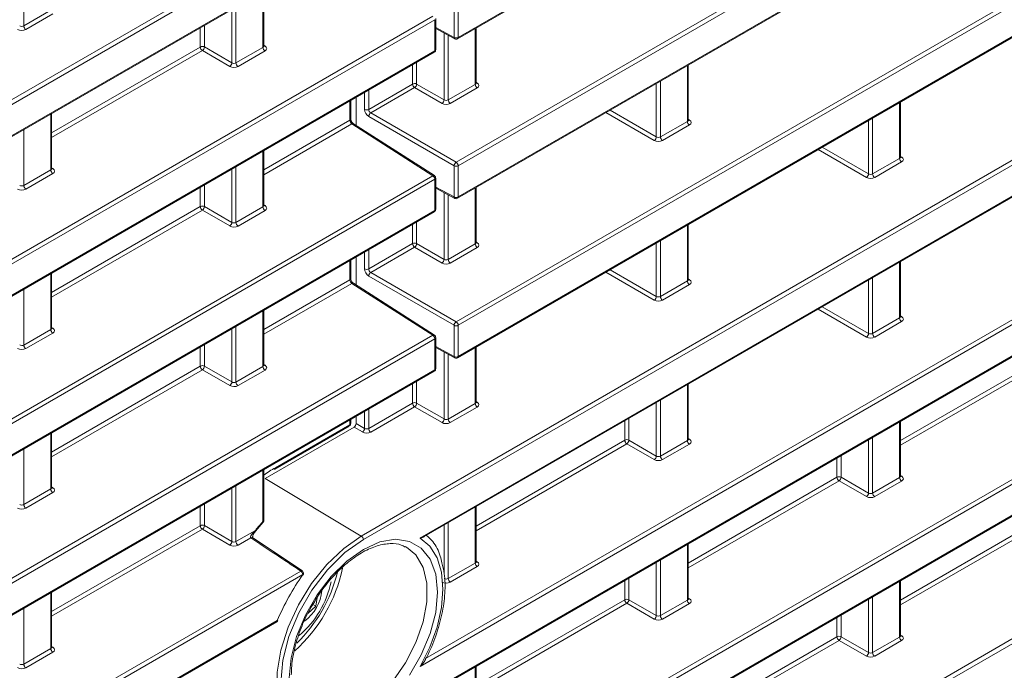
# Model space of a CAD drawing. Header units: millimetres. Extents: x 0 to 1118, y 0 to 864.
# Tile 165 of 235: x 954 to 970, y 348 to 359. Entities that reach past the tile are written whole.
import ezdxf

# ---------------------------------------------------------------- set-up
doc = ezdxf.new("R2010")
doc.units = ezdxf.units.MM

msp = doc.modelspace()

# ---------------------------------------------------------------- linework, layer by layer
at = {"color": 7, "linetype": 'Continuous', "lineweight": 15}
for p, q in [((961.053, 359.067), (996.601, 379.589)), ((961.053, 356.343), (996.601, 376.865)), ((961.053, 353.619), (996.601, 374.141)), ((960.483, 350.566), (997.991, 372.219)), ((959.433, 347.236), (996.601, 368.693)), ((961.053, 345.447), (996.601, 365.968)), ((868.121, 308.143), (960.654, 361.561)), ((957.744, 358.941), (957.744, 359.881)), ((960.679, 358.88), (960.679, 359.412)), ((960.679, 359.241), (961.004, 359.066)), ((961.368, 358.309), (961.368, 359.249)), ((868.121, 305.419), (960.654, 358.837)), ((964.992, 357.677), (964.992, 358.617)), ((959.228, 357.697), (959.228, 358.014)), ((959.319, 357.585), (959.319, 358.067)), ((968.615, 357.045), (968.615, 357.985)), ((954.12, 356.849), (954.12, 357.789)), ((960.656, 356.73), (959.272, 357.616)), ((957.744, 356.217), (957.744, 357.157)), ((960.679, 356.156), (960.679, 356.688)), ((960.679, 356.517), (961.004, 356.342)), ((961.368, 355.585), (961.368, 356.525)), ((868.121, 302.695), (960.654, 356.113)), ((964.992, 354.953), (964.992, 355.893)), ((959.319, 354.861), (959.319, 355.343)), ((959.228, 354.972), (959.228, 355.29)), ((968.615, 354.321), (968.615, 355.261)), ((954.12, 354.125), (954.12, 355.065)), ((960.656, 354.006), (959.272, 354.891)), ((957.744, 353.493), (957.744, 354.433)), ((960.679, 353.432), (960.679, 353.964)), ((960.679, 353.793), (961.004, 353.618)), ((961.368, 352.861), (961.368, 353.801)), ((868.121, 299.971), (960.654, 353.389)), ((964.992, 352.229), (964.992, 353.169)), ((959.319, 352.497), (959.319, 352.619)), ((959.284, 352.436), (957.764, 351.558)), ((957.93, 351.72), (959.203, 352.455)), ((959.228, 352.499), (959.228, 352.566)), ((968.615, 351.597), (968.615, 352.537)), ((954.12, 351.401), (954.12, 352.341)), ((957.744, 350.847), (957.744, 351.709)), ((961.368, 350.137), (961.368, 351.077)), ((957.603, 350.662), (957.731, 350.814)), ((957.603, 350.662), (957.603, 350.662)), ((958.189, 350.126), (957.552, 350.55)), ((964.992, 349.505), (964.992, 350.445)), ((958.405, 349.982), (958.189, 350.126)), ((968.615, 348.873), (968.615, 349.813)), ((954.12, 348.677), (954.12, 349.617)), ((958.655, 349.525), (958.629, 349.377)), ((958.629, 349.377), (958.497, 349.253)), ((958.58, 349.406), (958.629, 349.377)), ((868.121, 297.247), (957.964, 349.112)), ((961.368, 347.413), (961.368, 348.353))]:
    msp.add_line(p, q, dxfattribs=at)
at = {"color": 9, "linetype": 'Continuous', "lineweight": 0}
for p, q in [((961.063, 359.09), (996.611, 379.612)), ((961.028, 356.959), (996.577, 377.481)), ((996.611, 377.42), (961.063, 356.898)), ((961.063, 356.366), (996.611, 376.888)), ((868.097, 289.691), (1016.16, 375.166)), ((1016.195, 375.105), (868.132, 289.63)), ((961.028, 354.235), (996.577, 374.757)), ((996.611, 374.696), (961.063, 354.174)), ((961.063, 353.642), (996.611, 374.164)), ((959.408, 350.576), (997.966, 372.835)), ((998.001, 372.774), (959.443, 350.515)), ((960.414, 350.543), (998.001, 372.242)), ((960.506, 348.485), (996.577, 369.308)), ((996.611, 369.248), (960.414, 348.351)), ((959.443, 347.259), (996.611, 368.715)), ((961.028, 346.063), (996.577, 366.584)), ((996.611, 366.524), (961.063, 346.002)), ((961.063, 345.47), (996.611, 365.991)), ((868.097, 308.759), (960.629, 362.177)), ((960.664, 362.116), (868.132, 308.698)), ((868.132, 308.166), (960.664, 361.584)), ((953.644, 360.239), (953.644, 359.286)), ((957.729, 358.92), (957.729, 359.873)), ((953.644, 359.286), (954.105, 359.552)), ((957.198, 358.655), (957.198, 359.566)), ((957.268, 359.607), (957.268, 358.654)), ((960.993, 359.09), (960.993, 359.622)), ((961.063, 359.622), (961.063, 359.09)), ((868.097, 306.035), (960.629, 359.453)), ((960.664, 359.392), (868.132, 305.974)), ((954.14, 359.491), (953.679, 359.225)), ((960.664, 358.86), (960.664, 359.392)), ((956.659, 358.925), (956.659, 359.255)), ((956.729, 359.295), (956.729, 358.926)), ((960.679, 359.259), (960.993, 359.09)), ((960.822, 358.023), (960.822, 359.164)), ((961.353, 358.288), (961.353, 359.241)), ((960.892, 359.126), (960.892, 358.022)), ((868.132, 305.442), (960.664, 358.86)), ((954.12, 357.459), (956.659, 358.925)), ((956.694, 358.865), (954.12, 357.379)), ((957.163, 358.594), (956.694, 358.865)), ((956.729, 358.926), (957.198, 358.655)), ((957.268, 358.654), (957.729, 358.92)), ((957.764, 358.859), (957.303, 358.593)), ((957.744, 358.955), (957.765, 358.941)), ((960.353, 358.663), (960.353, 358.294)), ((960.283, 358.293), (960.283, 358.623)), ((964.977, 357.656), (964.977, 358.609)), ((961.368, 358.323), (961.389, 358.309)), ((964.516, 358.343), (964.516, 357.39)), ((959.534, 357.861), (960.283, 358.293)), ((959.534, 358.191), (959.534, 357.861)), ((960.318, 358.232), (959.57, 357.801)), ((960.787, 357.962), (960.318, 358.232)), ((960.353, 358.294), (960.822, 358.023)), ((960.892, 358.022), (961.353, 358.288)), ((961.388, 358.227), (960.927, 357.961)), ((964.446, 357.391), (964.446, 358.302)), ((959.214, 357.676), (959.214, 358.006)), ((959.464, 357.861), (959.464, 358.15)), ((963.657, 357.847), (964.446, 357.391)), ((968.601, 357.024), (968.601, 357.977)), ((954.105, 356.828), (954.105, 357.781)), ((957.744, 356.827), (959.214, 357.676)), ((960.993, 356.898), (959.535, 357.74)), ((959.57, 357.801), (961.028, 356.959)), ((964.411, 357.33), (963.586, 357.806)), ((964.516, 357.39), (964.977, 357.656)), ((964.992, 357.691), (965.013, 357.677)), ((968.07, 356.759), (968.07, 357.67)), ((968.14, 357.711), (968.14, 356.758)), ((953.644, 357.515), (953.644, 356.562)), ((959.246, 357.614), (957.744, 356.746)), ((960.629, 356.729), (959.246, 357.614)), ((965.012, 357.595), (964.551, 357.329)), ((957.729, 356.196), (957.729, 357.149)), ((968.035, 356.698), (967.21, 357.174)), ((967.281, 357.215), (968.07, 356.759)), ((968.14, 356.758), (968.601, 357.024)), ((968.615, 357.059), (968.637, 357.045)), ((953.644, 356.562), (954.105, 356.828)), ((954.12, 356.863), (954.141, 356.849)), ((957.198, 355.931), (957.198, 356.842)), ((957.268, 356.883), (957.268, 355.93)), ((960.993, 356.366), (960.993, 356.898)), ((961.063, 356.898), (961.063, 356.366)), ((968.636, 356.963), (968.175, 356.697)), ((868.097, 303.311), (960.629, 356.729)), ((960.664, 356.668), (868.132, 303.25)), ((954.14, 356.767), (953.679, 356.501)), ((960.664, 356.136), (960.664, 356.668)), ((956.659, 356.201), (956.659, 356.531)), ((956.729, 356.571), (956.729, 356.202)), ((960.679, 356.535), (960.993, 356.366)), ((961.353, 355.564), (961.353, 356.517)), ((960.822, 355.299), (960.822, 356.44)), ((960.892, 356.402), (960.892, 355.298)), ((868.132, 302.718), (960.664, 356.136)), ((954.12, 354.735), (956.659, 356.201)), ((956.694, 356.14), (954.12, 354.654)), ((957.163, 355.87), (956.694, 356.14)), ((956.729, 356.202), (957.198, 355.931)), ((957.268, 355.93), (957.729, 356.196)), ((957.764, 356.135), (957.303, 355.869)), ((957.744, 356.231), (957.765, 356.217)), ((960.283, 355.569), (960.283, 355.899)), ((960.353, 355.939), (960.353, 355.57)), ((964.977, 354.932), (964.977, 355.885)), ((959.534, 355.137), (960.283, 355.569)), ((959.534, 355.466), (959.534, 355.137)), ((960.318, 355.508), (959.57, 355.077)), ((960.787, 355.238), (960.318, 355.508)), ((960.353, 355.57), (960.822, 355.299)), ((960.892, 355.298), (961.353, 355.564)), ((961.388, 355.503), (960.927, 355.237)), ((961.368, 355.599), (961.389, 355.585)), ((964.446, 354.667), (964.446, 355.578)), ((964.516, 355.618), (964.516, 354.666)), ((959.464, 355.137), (959.464, 355.426)), ((959.214, 354.952), (959.214, 355.282)), ((968.601, 354.3), (968.601, 355.252)), ((954.105, 354.104), (954.105, 355.057)), ((960.993, 354.174), (959.535, 355.015)), ((959.57, 355.077), (961.028, 354.235)), ((964.411, 354.606), (963.586, 355.082)), ((963.657, 355.122), (964.446, 354.667)), ((964.992, 354.967), (965.013, 354.953)), ((968.14, 354.986), (968.14, 354.034)), ((953.644, 354.79), (953.644, 353.838)), ((957.744, 354.103), (959.214, 354.952)), ((959.246, 354.89), (957.744, 354.022)), ((960.629, 354.005), (959.246, 354.89)), ((964.516, 354.666), (964.977, 354.932)), ((965.012, 354.871), (964.551, 354.605)), ((968.07, 354.035), (968.07, 354.946)), ((967.281, 354.49), (968.07, 354.035)), ((957.729, 353.472), (957.729, 354.425)), ((968.035, 353.974), (967.21, 354.45)), ((968.14, 354.034), (968.601, 354.3)), ((968.615, 354.335), (968.637, 354.321)), ((954.12, 354.139), (954.141, 354.125)), ((957.198, 353.207), (957.198, 354.118)), ((957.268, 354.158), (957.268, 353.206)), ((960.993, 353.642), (960.993, 354.174)), ((961.063, 354.174), (961.063, 353.642)), ((968.636, 354.239), (968.175, 353.973)), ((868.097, 300.587), (960.629, 354.005)), ((953.644, 353.838), (954.105, 354.104)), ((954.14, 354.043), (953.679, 353.777)), ((960.664, 353.944), (868.132, 300.526)), ((956.659, 353.477), (956.659, 353.807)), ((956.729, 353.847), (956.729, 353.478)), ((960.664, 353.412), (960.664, 353.944)), ((960.679, 353.81), (960.993, 353.642)), ((961.353, 352.84), (961.353, 353.792)), ((960.822, 352.575), (960.822, 353.716)), ((960.892, 353.678), (960.892, 352.574)), ((968.615, 352.207), (971.155, 353.673)), ((954.12, 352.011), (956.659, 353.477)), ((956.729, 353.478), (957.198, 353.207)), ((957.268, 353.206), (957.729, 353.472)), ((957.744, 353.507), (957.765, 353.493)), ((971.19, 353.612), (968.615, 352.126)), ((868.132, 299.994), (960.664, 353.412)), ((956.694, 353.416), (954.12, 351.93)), ((957.163, 353.146), (956.694, 353.416)), ((957.764, 353.411), (957.303, 353.145)), ((960.283, 352.845), (960.283, 353.175)), ((960.353, 353.215), (960.353, 352.846)), ((964.977, 352.208), (964.977, 353.16)), ((959.534, 352.413), (960.283, 352.845)), ((960.318, 352.784), (959.569, 352.352)), ((960.787, 352.514), (960.318, 352.784)), ((960.353, 352.846), (960.822, 352.575)), ((960.892, 352.574), (961.353, 352.84)), ((961.388, 352.779), (960.927, 352.513)), ((961.368, 352.875), (961.389, 352.861)), ((964.446, 351.943), (964.446, 352.854)), ((964.516, 352.894), (964.516, 351.942)), ((959.464, 352.414), (959.464, 352.702)), ((959.534, 352.742), (959.534, 352.413)), ((957.941, 351.743), (959.214, 352.478)), ((959.214, 352.478), (959.214, 352.558)), ((959.429, 352.353), (959.284, 352.436)), ((959.319, 352.497), (959.464, 352.414)), ((963.907, 352.213), (963.907, 352.543)), ((963.977, 352.583), (963.977, 352.214)), ((968.601, 351.576), (968.601, 352.528)), ((954.105, 351.38), (954.105, 352.332)), ((961.368, 350.747), (963.907, 352.213)), ((963.942, 352.152), (961.368, 350.666)), ((964.411, 351.882), (963.942, 352.152)), ((963.977, 352.214), (964.446, 351.943)), ((964.516, 351.942), (964.977, 352.208)), ((965.012, 352.147), (964.551, 351.881)), ((964.992, 352.242), (965.013, 352.229)), ((968.07, 351.311), (968.07, 352.222)), ((968.14, 352.262), (968.14, 351.31)), ((953.644, 352.066), (953.644, 351.114)), ((967.601, 351.951), (967.601, 351.582)), ((967.531, 351.581), (967.531, 351.911)), ((957.729, 350.827), (957.729, 351.7)), ((968.615, 351.61), (968.637, 351.597)), ((957.268, 351.434), (957.268, 350.482)), ((959.408, 350.576), (957.764, 351.558)), ((964.992, 350.115), (967.531, 351.581)), ((967.566, 351.52), (964.992, 350.034)), ((968.035, 351.25), (967.566, 351.52)), ((967.601, 351.582), (968.07, 351.311)), ((968.14, 351.31), (968.601, 351.576)), ((968.636, 351.515), (968.175, 351.249)), ((953.644, 351.114), (954.105, 351.38)), ((954.14, 351.319), (953.679, 351.053)), ((954.12, 351.414), (954.141, 351.401)), ((957.198, 350.483), (957.198, 351.394)), ((956.729, 351.123), (956.729, 350.754)), ((956.659, 350.753), (956.659, 351.083)), ((961.353, 350.116), (961.353, 351.068)), ((968.615, 349.483), (971.155, 350.949)), ((960.822, 349.947), (960.822, 350.762)), ((960.892, 350.802), (960.892, 349.85)), ((971.19, 350.888), (968.615, 349.402)), ((954.12, 349.287), (956.659, 350.753)), ((956.694, 350.692), (954.12, 349.206)), ((957.163, 350.422), (956.694, 350.692)), ((956.729, 350.754), (957.198, 350.483)), ((957.268, 350.482), (957.599, 350.673)), ((957.52, 350.546), (957.303, 350.421)), ((964.977, 349.484), (964.977, 350.436)), ((960.892, 349.85), (961.353, 350.116)), ((961.368, 350.15), (961.389, 350.137)), ((964.446, 349.219), (964.446, 350.13)), ((964.516, 350.17), (964.516, 349.218)), ((868.097, 297.863), (958.374, 349.979)), ((958.409, 349.918), (868.132, 297.802)), ((961.388, 350.055), (960.927, 349.789)), ((963.907, 349.489), (963.907, 349.819)), ((963.977, 349.859), (963.977, 349.489)), ((968.601, 348.852), (968.601, 349.804)), ((954.105, 348.656), (954.105, 349.608)), ((961.368, 348.023), (963.907, 349.489)), ((963.942, 349.428), (961.368, 347.942)), ((964.411, 349.158), (963.942, 349.428)), ((963.977, 349.489), (964.446, 349.219)), ((964.516, 349.218), (964.977, 349.484)), ((965.012, 349.423), (964.551, 349.157)), ((964.992, 349.518), (965.013, 349.505)), ((968.07, 348.587), (968.07, 349.498)), ((968.14, 349.538), (968.14, 348.586)), ((953.644, 349.342), (953.644, 348.39)), ((868.132, 297.27), (957.974, 349.135)), ((967.531, 348.857), (967.531, 349.187)), ((967.601, 349.227), (967.601, 348.857)), ((964.992, 347.391), (967.531, 348.857)), ((967.566, 348.796), (964.992, 347.31)), ((968.035, 348.526), (967.566, 348.796)), ((967.601, 348.857), (968.07, 348.587)), ((968.14, 348.586), (968.601, 348.852)), ((968.636, 348.791), (968.175, 348.525)), ((968.615, 348.886), (968.637, 348.873)), ((953.644, 348.39), (954.105, 348.656)), ((954.14, 348.595), (953.679, 348.329)), ((954.12, 348.69), (954.141, 348.677)), ((961.353, 347.392), (961.353, 348.344))]:
    msp.add_line(p, q, dxfattribs=at)
at = {"color": 9, "linetype": 'Continuous', "lineweight": 0, "flags": 128}
for points in [[(957.731, 350.814), (957.732, 350.815), (957.732, 350.818), (957.731, 350.822), (957.729, 350.827)], [(957.603, 350.662), (957.603, 350.662), (957.603, 350.665), (957.602, 350.668), (957.599, 350.673)], [(958.177, 348.156), (958.209, 348.5), (958.302, 348.863), (958.453, 349.227), (958.654, 349.574), (958.894, 349.887), (959.161, 350.15), (959.443, 350.349), (959.725, 350.475), (959.993, 350.522), (960.233, 350.486), (960.433, 350.37), (960.584, 350.18), (960.678, 349.925), (960.71, 349.618), (960.678, 349.274), (960.584, 348.911), (960.433, 348.547), (960.233, 348.199)], [(960.414, 348.351), (960.579, 348.682), (960.701, 349.021), (960.776, 349.355), (960.801, 349.671), (960.776, 349.958), (960.701, 350.204), (960.579, 350.402), (960.414, 350.543)], [(958.518, 347.497), (958.653, 347.44), (958.89, 347.419), (959.152, 347.479), (959.425, 347.619), (959.694, 347.829), (959.945, 348.099), (960.165, 348.414), (960.341, 348.758), (960.463, 349.111), (960.526, 349.455), (960.526, 349.77), (960.463, 350.041), (960.341, 350.253), (960.179, 350.386)]]:
    msp.add_lwpolyline(points, dxfattribs=at)
at = {"color": 7, "linetype": 'Continuous', "lineweight": 15, "flags": 128}
for points in [[(959.408, 347.238), (959.108, 347.101), (958.821, 347.043), (958.559, 347.066), (958.334, 347.17), (958.157, 347.35), (958.034, 347.598), (957.971, 347.903), (957.971, 348.252), (958.034, 348.629), (958.157, 349.019), (958.334, 349.404), (958.559, 349.767), (958.821, 350.092), (959.108, 350.366), (959.408, 350.576)], [(959.443, 350.515), (959.129, 350.293), (958.831, 350.001), (958.564, 349.652), (958.341, 349.266), (958.173, 348.86), (958.069, 348.456), (958.033, 348.073), (958.069, 347.731), (958.173, 347.447), (958.341, 347.235), (958.564, 347.106), (958.831, 347.067), (959.129, 347.118), (959.218, 347.15)], [(960.179, 350.386), (960.165, 350.393), (960.156, 350.398)], [(958.409, 349.918), (958.412, 349.914), (958.414, 349.911), (958.414, 349.91), (958.414, 349.909)], [(957.974, 349.135), (957.979, 349.134), (957.983, 349.134), (957.984, 349.135), (957.985, 349.136)]]:
    msp.add_lwpolyline(points, dxfattribs=at)
at = {"color": 9, "linetype": 'Continuous', "lineweight": 0}
for centre, radius, start, end in [((953.721, 359.29), 0.077, 182.6523, 236.7703), ((961.027, 359.158), 0.077, 243.2338, 297.3435), ((961.018, 359.087), 0.0251, 174.4698, 236.3434), ((961.039, 359.087), 0.024, 304.1262, 7.186), ((956.695, 358.857), 0.077, 63.2338, 117.3435), ((956.736, 358.929), 0.077, 182.6523, 236.7703), ((956.65, 358.931), 0.0793, 303.5222, 356.4778), ((957.806, 358.924), 0.077, 182.6523, 236.7703), ((957.75, 358.965), 0.0278, 257.8973, 303.5269), ((960.639, 358.857), 0.0247, 305.0752, 6.237), ((960.654, 358.882), 0.0247, 293.8208, 354.859), ((957.119, 358.66), 0.0793, 303.5222, 356.4778), ((957.345, 358.658), 0.077, 182.6523, 236.7703), ((960.318, 358.225), 0.077, 63.2338, 117.3435), ((960.36, 358.297), 0.077, 182.6523, 236.7703), ((960.274, 358.299), 0.0793, 303.5222, 356.4778), ((961.43, 358.292), 0.077, 182.6523, 236.7703), ((961.374, 358.333), 0.0278, 257.7331, 303.5435), ((960.743, 358.028), 0.0793, 303.5222, 356.4778), ((960.969, 358.026), 0.077, 182.6523, 236.7703), ((959.499, 357.929), 0.077, 243.2338, 297.3435), ((959.204, 357.699), 0.0247, 293.8208, 354.859), ((959.614, 357.735), 0.0793, 123.5222, 176.4778), ((965.054, 357.66), 0.077, 182.6523, 236.7703), ((964.998, 357.701), 0.0278, 257.8973, 303.5269), ((959.261, 357.593), 0.0257, 62.6924, 124.4776), ((964.367, 357.396), 0.0793, 303.5222, 356.4778), ((964.593, 357.394), 0.077, 182.6523, 236.7703), ((968.678, 357.028), 0.077, 182.6523, 236.7703), ((968.621, 357.069), 0.0278, 257.8973, 303.5269), ((954.182, 356.832), 0.077, 182.6523, 236.7703), ((954.126, 356.873), 0.0278, 257.8973, 303.5269), ((961.072, 356.893), 0.0793, 123.5222, 176.4778), ((961.027, 356.967), 0.077, 243.2338, 297.3435), ((960.986, 356.895), 0.077, 2.6523, 56.7703), ((960.644, 356.708), 0.025, 61.7397, 125.4303), ((960.587, 356.664), 0.077, 2.6523, 56.7703), ((960.654, 356.691), 0.0247, 293.8208, 354.859), ((967.991, 356.764), 0.0793, 303.5222, 356.4778), ((968.217, 356.762), 0.077, 182.6523, 236.7703), ((953.721, 356.566), 0.077, 182.6523, 236.7703), ((961.027, 356.434), 0.077, 243.2338, 297.3435), ((961.018, 356.363), 0.0251, 174.4698, 236.3434), ((961.039, 356.363), 0.024, 304.1262, 7.186), ((956.695, 356.133), 0.077, 63.2338, 117.3435), ((956.736, 356.205), 0.077, 182.6523, 236.7703), ((956.65, 356.207), 0.0793, 303.5222, 356.4778), ((957.806, 356.2), 0.077, 182.6523, 236.7703), ((957.75, 356.241), 0.0278, 257.8973, 303.5269), ((960.639, 356.133), 0.0247, 305.0752, 6.237), ((960.654, 356.158), 0.0247, 293.8208, 354.859), ((957.119, 355.936), 0.0793, 303.5222, 356.4778), ((957.345, 355.934), 0.077, 182.6523, 236.7703), ((960.318, 355.501), 0.077, 63.2338, 117.3435), ((960.36, 355.573), 0.077, 182.6523, 236.7703), ((960.274, 355.575), 0.0793, 303.5222, 356.4778), ((961.43, 355.568), 0.077, 182.6523, 236.7703), ((961.374, 355.609), 0.0278, 257.7331, 303.5435), ((960.743, 355.304), 0.0793, 303.5222, 356.4778), ((960.969, 355.301), 0.077, 182.6523, 236.7703), ((959.499, 355.205), 0.077, 243.2338, 297.3435), ((959.204, 354.975), 0.0247, 293.8208, 354.859), ((959.614, 355.011), 0.0793, 123.5222, 176.4778), ((959.261, 354.869), 0.0257, 62.6924, 124.4776), ((965.054, 354.935), 0.077, 182.6523, 236.7703), ((964.998, 354.977), 0.0278, 257.8973, 303.5269), ((964.367, 354.672), 0.0793, 303.5222, 356.4778), ((964.593, 354.669), 0.077, 182.6523, 236.7703), ((968.678, 354.303), 0.077, 182.6523, 236.7703), ((968.621, 354.345), 0.0278, 257.8973, 303.5269), ((954.126, 354.149), 0.0278, 257.8973, 303.5269), ((961.072, 354.169), 0.0793, 123.5222, 176.4778), ((961.027, 354.243), 0.077, 243.2338, 297.3435), ((960.986, 354.171), 0.077, 2.6523, 56.7703), ((954.182, 354.107), 0.077, 182.6523, 236.7703), ((960.644, 353.984), 0.025, 61.7397, 125.4303), ((960.587, 353.94), 0.077, 2.6523, 56.7703), ((960.654, 353.966), 0.0247, 293.8208, 354.859), ((967.991, 354.04), 0.0793, 303.5222, 356.4778), ((968.217, 354.037), 0.077, 182.6523, 236.7703), ((953.721, 353.841), 0.077, 182.6523, 236.7703), ((961.027, 353.71), 0.077, 243.2338, 297.3435), ((961.017, 353.639), 0.0244, 173.4853, 237.3279), ((961.039, 353.639), 0.024, 304.1262, 7.186), ((956.695, 353.409), 0.077, 63.2338, 117.3435), ((956.736, 353.481), 0.077, 182.6523, 236.7703), ((956.65, 353.482), 0.0793, 303.5222, 356.4778), ((957.806, 353.475), 0.077, 182.6523, 236.7703), ((957.75, 353.517), 0.0278, 257.8973, 303.5269), ((960.639, 353.409), 0.0247, 305.0752, 6.237), ((960.654, 353.434), 0.0247, 293.8208, 354.859), ((957.119, 353.212), 0.0793, 303.5222, 356.4778), ((957.345, 353.209), 0.077, 182.6523, 236.7703), ((960.318, 352.777), 0.077, 63.2338, 117.3435), ((960.36, 352.849), 0.077, 182.6523, 236.7703), ((960.274, 352.85), 0.0793, 303.5222, 356.4778), ((961.43, 352.843), 0.077, 182.6523, 236.7703), ((961.374, 352.884), 0.0278, 257.7331, 303.5435), ((959.189, 352.476), 0.0247, 305.0752, 6.237), ((959.204, 352.5), 0.0241, 292.8796, 355.8002), ((960.743, 352.58), 0.0793, 303.5222, 356.4778), ((960.969, 352.577), 0.077, 182.6523, 236.7703), ((959.385, 352.419), 0.0793, 303.5222, 356.4778), ((959.611, 352.416), 0.077, 182.6523, 236.7703), ((963.942, 352.145), 0.077, 63.2338, 117.3435), ((963.984, 352.217), 0.077, 182.6523, 236.7703), ((963.898, 352.218), 0.0793, 303.5222, 356.4778), ((965.054, 352.211), 0.077, 182.6523, 236.7703), ((964.998, 352.252), 0.0278, 257.7331, 303.5435), ((964.367, 351.948), 0.0793, 303.5222, 356.4778), ((964.593, 351.945), 0.077, 182.6523, 236.7703), ((957.917, 351.74), 0.024, 304.1262, 7.186), ((968.621, 351.62), 0.0278, 257.7331, 303.5435), ((967.566, 351.513), 0.077, 63.2338, 117.3435), ((967.608, 351.585), 0.077, 182.6523, 236.7703), ((967.522, 351.586), 0.0793, 303.5222, 356.4778), ((968.678, 351.579), 0.077, 182.6523, 236.7703), ((954.182, 351.383), 0.077, 182.6523, 236.7703), ((954.126, 351.424), 0.0278, 257.8973, 303.5269), ((967.991, 351.316), 0.0793, 303.5222, 356.4778), ((968.217, 351.313), 0.077, 182.6523, 236.7703), ((953.721, 351.117), 0.077, 182.6523, 236.7703), ((956.695, 350.685), 0.077, 63.2338, 117.3435), ((960.626, 348.252), 3.876, 138.3644, 141.3431), ((957.719, 350.849), 0.0247, 293.7585, 354.9213), ((956.736, 350.757), 0.077, 182.6523, 236.7703), ((956.65, 350.758), 0.0793, 303.5222, 356.4778), ((957.119, 350.488), 0.0793, 303.5222, 356.4778), ((957.345, 350.485), 0.077, 182.6523, 236.7703), ((957.535, 350.525), 0.0261, 61.5749, 123.705), ((959.366, 350.511), 0.077, 2.6523, 56.7703), ((961.43, 350.119), 0.077, 182.6523, 236.7703), ((961.374, 350.16), 0.0278, 257.8973, 303.5269), ((958.332, 349.914), 0.077, 2.6523, 56.7703), ((960.969, 349.853), 0.077, 182.6523, 236.7703), ((963.942, 349.421), 0.077, 63.2338, 117.3435), ((963.984, 349.493), 0.077, 182.6523, 236.7703), ((963.898, 349.494), 0.0793, 303.5222, 356.4778), ((965.054, 349.487), 0.077, 182.6523, 236.7703), ((964.998, 349.528), 0.0278, 257.7331, 303.5435), ((957.95, 349.132), 0.024, 304.1262, 7.186), ((964.367, 349.224), 0.0793, 303.5222, 356.4778), ((964.593, 349.221), 0.077, 182.6523, 236.7703), ((967.566, 348.789), 0.077, 63.2338, 117.3435), ((967.608, 348.861), 0.077, 182.6523, 236.7703), ((967.522, 348.862), 0.0793, 303.5222, 356.4778), ((968.678, 348.855), 0.077, 182.6523, 236.7703), ((968.621, 348.896), 0.0278, 257.8973, 303.5269), ((954.182, 348.659), 0.077, 182.6523, 236.7703), ((954.126, 348.7), 0.0278, 257.8973, 303.5269), ((967.991, 348.592), 0.0793, 303.5222, 356.4778), ((968.217, 348.589), 0.077, 182.6523, 236.7703), ((953.721, 348.393), 0.077, 182.6523, 236.7703)]:
    msp.add_arc(centre, radius, start, end, dxfattribs=at)
at = {"color": 7, "linetype": 'Continuous', "lineweight": 15}
for centre, radius, start, end in [((961.028, 359.11), 0.05, 241.7344, 299.9973), ((960.629, 358.88), 0.05, 299.9973, 0), ((960.629, 356.688), 0.05, 0, 57.3827), ((961.028, 356.386), 0.05, 241.7344, 299.9973), ((960.629, 356.156), 0.05, 299.9973, 0), ((960.629, 353.964), 0.05, 0, 57.3827), ((961.028, 353.662), 0.05, 241.7344, 299.9973), ((960.629, 353.432), 0.05, 299.9973, 0), ((959.178, 352.499), 0.05, 299.9973, 0), ((959.202, 349.567), 2.516, 120.0928, 125.4268), ((957.92, 351.743), 0.0248, 235.3959, 294.6398), ((957.694, 350.847), 0.05, 318.3513, 0), ((961.89, 347.473), 4.254, 144.93, 157.0131), ((956.489, 350.592), 2.661, 312.0616, 347.7549), ((956.476, 350.6), 2.606, 314.6173, 345.7356), ((958.388, 349.957), 0.026, 61.2241, 123.8456), ((958.373, 349.938), 0.05, 0, 56.4314), ((958.373, 349.938), 0.05, 324.9237, 0), ((957.301, 350.123), 1.625, 310.1139, 348.4119), ((958.01, 349.714), 0.728, 306.0834, 354.7361), ((957.939, 349.155), 0.05, 299.9973, 337.0628)]:
    msp.add_arc(centre, radius, start, end, dxfattribs=at)
at = {"color": 9, "linetype": 'Continuous', "lineweight": 0}
for centre, major_axis, ratio, start_param, end_param in [((953.608, 359.267), (0.1, -0.0015), 0.587275, 3.953479, 5.506822), ((953.609, 359.308), (0.05, -0.0016), 0.597067, 3.96315, 5.516493), ((957.694, 358.942), (0.05, -0.0016), 0.597067, 5.516493, 6.301891), ((957.693, 358.901), (0.1, -0.0015), 0.587275, 5.506822, 7.060165), ((957.232, 358.635), (0.1, -0.0015), 0.587275, 3.953479, 5.506822), ((957.233, 358.676), (0.05, -0.0016), 0.597067, 3.96315, 5.516493), ((961.318, 358.31), (0.05, -0.0016), 0.597067, 5.516493, 6.301891), ((961.317, 358.269), (0.1, -0.0015), 0.587275, 5.506822, 7.060165), ((960.857, 358.044), (0.05, -0.0016), 0.597067, 3.96315, 5.516493), ((959.536, 357.821), (-0.0513, 0.0858), 0.587369, 0.776443, 2.329786), ((959.571, 357.841), (-0.0264, 0.0425), 0.597161, 0.76677, 2.320113), ((960.856, 358.003), (0.1, -0.0015), 0.587275, 3.953479, 5.506822), ((959.247, 357.654), (-0.0225, 0.0447), 0.535833, 0.815803, 2.369146), ((964.942, 357.678), (0.05, -0.0016), 0.597067, 5.516493, 6.301891), ((964.941, 357.637), (0.1, -0.0015), 0.587275, 5.506822, 7.060165), ((964.48, 357.371), (0.1, -0.0015), 0.587275, 3.953479, 5.506822), ((964.481, 357.412), (0.05, -0.0016), 0.597067, 3.96315, 5.516493), ((968.565, 357.046), (0.05, -0.0016), 0.597067, 5.516493, 6.301891), ((968.565, 357.005), (0.1, -0.0015), 0.587275, 5.506822, 7.060165), ((954.07, 356.85), (0.05, -0.0016), 0.597067, 5.516493, 6.301891), ((954.069, 356.809), (0.1, -0.0015), 0.587275, 5.506822, 7.060165), ((968.104, 356.739), (0.1, -0.0015), 0.587275, 3.953479, 5.506822), ((968.105, 356.78), (0.05, -0.0016), 0.597067, 3.96315, 5.516493), ((953.608, 356.543), (0.1, -0.0015), 0.587275, 3.953479, 5.506822), ((953.609, 356.584), (0.05, -0.0016), 0.597067, 3.96315, 5.516493), ((957.694, 356.218), (0.05, -0.0016), 0.597067, 5.516493, 6.301891), ((957.693, 356.177), (0.1, -0.0015), 0.587275, 5.506822, 7.060165), ((957.232, 355.911), (0.1, -0.0015), 0.587275, 3.953479, 5.506822), ((957.233, 355.952), (0.05, -0.0016), 0.597067, 3.96315, 5.516493), ((961.318, 355.586), (0.05, -0.0016), 0.597067, 5.516493, 6.301891), ((961.317, 355.545), (0.1, -0.0015), 0.587275, 5.506822, 7.060165), ((960.857, 355.32), (0.05, -0.0016), 0.597067, 3.96315, 5.516493), ((959.536, 355.096), (-0.0513, 0.0858), 0.587369, 0.776443, 2.329786), ((959.571, 355.117), (-0.0264, 0.0425), 0.597161, 0.76677, 2.320113), ((960.856, 355.279), (0.1, -0.0015), 0.587275, 3.953479, 5.506822), ((959.247, 354.93), (-0.0225, 0.0447), 0.535833, 0.815803, 2.369146), ((964.942, 354.954), (0.05, -0.0016), 0.597067, 5.516493, 6.301891), ((964.941, 354.913), (0.1, -0.0015), 0.587275, 5.506822, 7.060165), ((964.481, 354.688), (0.05, -0.0016), 0.597067, 3.96315, 5.516493), ((964.48, 354.647), (0.1, -0.0015), 0.587275, 3.953479, 5.506822), ((968.565, 354.322), (0.05, -0.0016), 0.597067, 5.516493, 6.301891), ((968.565, 354.281), (0.1, -0.0015), 0.587275, 5.506822, 7.060165), ((954.07, 354.126), (0.05, -0.0016), 0.597067, 5.516493, 6.301891), ((954.069, 354.085), (0.1, -0.0015), 0.587275, 5.506822, 7.060165), ((968.104, 354.015), (0.1, -0.0015), 0.587275, 3.953479, 5.506822), ((968.105, 354.056), (0.05, -0.0016), 0.597067, 3.96315, 5.516493), ((953.609, 353.86), (0.05, -0.0016), 0.597067, 3.96315, 5.516493), ((953.608, 353.819), (0.1, -0.0015), 0.587275, 3.953479, 5.506822), ((957.694, 353.494), (0.05, -0.0016), 0.597067, 5.516493, 6.301891), ((957.693, 353.453), (0.1, -0.0015), 0.587275, 5.506822, 7.060165), ((957.232, 353.187), (0.1, -0.0015), 0.587275, 3.953479, 5.506822), ((957.233, 353.228), (0.05, -0.0016), 0.597067, 3.96315, 5.516493), ((961.318, 352.862), (0.05, -0.0016), 0.597067, 5.516493, 6.301891), ((961.317, 352.821), (0.1, -0.0015), 0.587275, 5.506822, 7.060165), ((960.856, 352.555), (0.1, -0.0015), 0.587275, 3.953479, 5.506822), ((960.857, 352.596), (0.05, -0.0016), 0.597067, 3.96315, 5.516493), ((959.498, 352.394), (0.1, -0.0015), 0.587275, 3.953479, 5.506822), ((959.499, 352.435), (0.05, -0.0016), 0.597067, 3.96315, 5.516493), ((964.942, 352.23), (0.05, -0.0016), 0.597067, 5.516493, 6.301891), ((964.941, 352.189), (0.1, -0.0015), 0.587275, 5.506822, 7.060165), ((964.481, 351.964), (0.05, -0.0016), 0.597067, 3.96315, 5.516493), ((964.48, 351.923), (0.1, -0.0015), 0.587275, 3.953479, 5.506822), ((968.565, 351.598), (0.05, -0.0016), 0.597067, 5.516493, 6.301891), ((968.565, 351.557), (0.1, -0.0015), 0.587275, 5.506822, 7.060165), ((954.07, 351.402), (0.05, -0.0016), 0.597067, 5.516493, 6.301891), ((954.069, 351.361), (0.1, -0.0015), 0.587275, 5.506822, 7.060165), ((968.105, 351.332), (0.05, -0.0016), 0.597067, 3.96315, 5.516493), ((953.609, 351.136), (0.05, -0.0016), 0.597067, 3.96315, 5.516493), ((968.104, 351.291), (0.1, -0.0015), 0.587275, 3.953479, 5.506822), ((953.608, 351.095), (0.1, -0.0015), 0.587275, 3.953479, 5.506822), ((957.232, 350.463), (0.1, -0.0015), 0.587275, 3.953479, 5.506822), ((957.233, 350.504), (0.05, -0.0016), 0.597067, 3.96315, 5.516493), ((961.318, 350.138), (0.05, -0.0016), 0.597067, 5.516493, 6.301891), ((961.317, 350.097), (0.1, -0.0015), 0.587275, 5.506822, 7.060165), ((960.856, 349.831), (0.1, -0.0015), 0.587275, 3.953479, 5.506822), ((960.857, 349.872), (0.05, -0.0016), 0.597067, 3.96315, 5.516493), ((964.942, 349.506), (0.05, -0.0016), 0.597067, 5.516493, 6.301891), ((964.941, 349.465), (0.1, -0.0015), 0.587275, 5.506822, 7.060165), ((964.48, 349.199), (0.1, -0.0015), 0.587275, 3.953479, 5.506822), ((964.481, 349.24), (0.05, -0.0016), 0.597067, 3.96315, 5.516493), ((968.565, 348.874), (0.05, -0.0016), 0.597067, 5.516493, 6.301891), ((968.565, 348.833), (0.1, -0.0015), 0.587275, 5.506822, 7.060165), ((954.07, 348.678), (0.05, -0.0016), 0.597067, 5.516493, 6.301891), ((954.069, 348.637), (0.1, -0.0015), 0.587275, 5.506822, 7.060165), ((968.105, 348.608), (0.05, -0.0016), 0.597067, 3.96315, 5.516493), ((968.104, 348.567), (0.1, -0.0015), 0.587275, 3.953479, 5.506822), ((953.608, 348.371), (0.1, -0.0015), 0.587275, 3.953479, 5.506822), ((953.609, 348.412), (0.05, -0.0016), 0.597067, 3.96315, 5.516493)]:
    msp.add_ellipse(centre, major_axis=major_axis, ratio=ratio, start_param=start_param, end_param=end_param, dxfattribs=at)
at = {"color": 7, "linetype": 'Continuous', "lineweight": 15}
msp.add_ellipse((959.284, 352.477), major_axis=(0.025, 0.0433), ratio=0.577557, start_param=3.927062, end_param=5.497554, dxfattribs=at)
for points, knots in [([(957.745, 358.935), (957.745, 358.935), (957.745, 358.935), (957.743, 358.939), (957.744, 358.941), (957.744, 358.941)], [0, 0, 0, 0, 0.251447, 0.972188, 1, 1, 1, 1]), ([(961.369, 358.303), (961.369, 358.303), (961.369, 358.303), (961.367, 358.307), (961.368, 358.309), (961.368, 358.309)], [0, 0, 0, 0, 0.251447, 0.972188, 1, 1, 1, 1]), ([(959.272, 357.616), (959.269, 357.618), (959.263, 357.622), (959.252, 357.635), (959.241, 357.652), (959.233, 357.67), (959.229, 357.686), (959.229, 357.693), (959.228, 357.697)], [0, 0, 0, 0, 0.1627405, 0.3275554, 0.5091401, 0.6997629, 0.8682576, 1, 1, 1, 1]), ([(964.993, 357.671), (964.993, 357.671), (964.993, 357.671), (964.991, 357.675), (964.992, 357.677), (964.992, 357.677)], [0, 0, 0, 0, 0.251447, 0.972188, 1, 1, 1, 1]), ([(968.616, 357.039), (968.617, 357.039), (968.617, 357.039), (968.615, 357.043), (968.615, 357.045), (968.616, 357.045)], [0, 0, 0, 0, 0.251447, 0.972188, 1, 1, 1, 1]), ([(954.121, 356.843), (954.121, 356.843), (954.121, 356.843), (954.119, 356.847), (954.12, 356.849), (954.12, 356.849)], [0, 0, 0, 0, 0.251447, 0.972188, 1, 1, 1, 1]), ([(957.745, 356.211), (957.745, 356.211), (957.745, 356.211), (957.743, 356.215), (957.744, 356.217), (957.744, 356.217)], [0, 0, 0, 0, 0.251447, 0.972188, 1, 1, 1, 1]), ([(961.369, 355.579), (961.369, 355.579), (961.369, 355.579), (961.367, 355.583), (961.368, 355.585), (961.368, 355.585)], [0, 0, 0, 0, 0.251447, 0.972188, 1, 1, 1, 1]), ([(959.272, 354.891), (959.269, 354.894), (959.263, 354.898), (959.252, 354.911), (959.241, 354.928), (959.233, 354.946), (959.229, 354.962), (959.229, 354.969), (959.228, 354.972)], [0, 0, 0, 0, 0.162741, 0.327555, 0.50914, 0.699763, 0.868258, 1, 1, 1, 1]), ([(964.993, 354.947), (964.993, 354.947), (964.993, 354.947), (964.991, 354.951), (964.992, 354.953), (964.992, 354.953)], [0, 0, 0, 0, 0.251447, 0.972188, 1, 1, 1, 1]), ([(968.616, 354.315), (968.617, 354.315), (968.617, 354.314), (968.615, 354.319), (968.615, 354.321), (968.616, 354.321)], [0, 0, 0, 0, 0.251447, 0.972188, 1, 1, 1, 1]), ([(954.121, 354.119), (954.121, 354.119), (954.121, 354.119), (954.119, 354.123), (954.12, 354.125), (954.12, 354.125)], [0, 0, 0, 0, 0.251447, 0.972188, 1, 1, 1, 1]), ([(957.745, 353.487), (957.745, 353.487), (957.745, 353.486), (957.743, 353.491), (957.744, 353.493), (957.744, 353.493)], [0, 0, 0, 0, 0.251447, 0.972188, 1, 1, 1, 1]), ([(961.369, 352.855), (961.369, 352.855), (961.369, 352.854), (961.367, 352.859), (961.368, 352.861), (961.368, 352.861)], [0, 0, 0, 0, 0.251158, 0.971068, 1, 1, 1, 1]), ([(964.993, 352.223), (964.993, 352.223), (964.993, 352.222), (964.991, 352.227), (964.992, 352.229), (964.992, 352.229)], [0, 0, 0, 0, 0.251447, 0.972188, 1, 1, 1, 1]), ([(968.616, 351.591), (968.617, 351.591), (968.617, 351.59), (968.615, 351.595), (968.615, 351.596), (968.616, 351.597)], [0, 0, 0, 0, 0.251447, 0.972188, 1, 1, 1, 1]), ([(954.121, 351.395), (954.121, 351.395), (954.121, 351.394), (954.119, 351.399), (954.12, 351.401), (954.12, 351.401)], [0, 0, 0, 0, 0.251447, 0.972188, 1, 1, 1, 1]), ([(957.551, 350.544), (957.551, 350.544), (957.551, 350.543), (957.55, 350.546), (957.55, 350.551), (957.551, 350.564), (957.557, 350.587), (957.573, 350.622), (957.593, 350.647), (957.604, 350.661)], [0, 0, 0, 0, 0.013673, 0.062986, 0.126501, 0.214583, 0.369463, 0.648719, 1, 1, 1, 1]), ([(960.782, 350.121), (960.774, 350.158), (960.746, 350.296), (960.659, 350.46), (960.558, 350.554), (960.521, 350.588)], [0, 0, 0, 0, 0.192748, 0.706787, 1, 1, 1, 1]), ([(958.548, 349.354), (958.605, 349.45), (958.724, 349.651), (958.946, 349.917), (959.189, 350.145), (959.44, 350.315), (959.684, 350.421), (959.905, 350.456), (960.063, 350.444), (960.134, 350.401), (960.155, 350.389)], [0, 0, 0, 0, 0.126573, 0.263918, 0.400836, 0.537081, 0.672575, 0.807788, 0.944154, 1, 1, 1, 1]), ([(960.483, 350.567), (960.483, 350.566), (960.468, 350.553), (960.44, 350.549), (960.415, 350.543), (960.414, 350.543)], [0, 0, 0, 0, 0.030297, 0.987895, 1, 1, 1, 1]), ([(960.508, 348.478), (960.513, 348.489), (960.583, 348.618), (960.687, 348.876), (960.794, 349.245), (960.842, 349.603), (960.841, 349.902), (960.798, 350.06), (960.782, 350.121)], [0, 0, 0, 0, 0.0193445, 0.2300033, 0.4412542, 0.653173, 0.8660182, 1, 1, 1, 1]), ([(961.369, 350.131), (961.369, 350.131), (961.369, 350.13), (961.367, 350.135), (961.368, 350.136), (961.368, 350.137)], [0, 0, 0, 0, 0.251447, 0.972188, 1, 1, 1, 1]), ([(964.993, 349.499), (964.993, 349.499), (964.993, 349.498), (964.991, 349.503), (964.992, 349.504), (964.992, 349.505)], [0, 0, 0, 0, 0.251447, 0.972188, 1, 1, 1, 1]), ([(958.213, 348.207), (958.215, 348.257), (958.219, 348.405), (958.266, 348.675), (958.374, 349.003), (958.473, 349.236), (958.543, 349.346), (958.548, 349.354)], [0, 0, 0, 0, 0.143985, 0.420959, 0.69906, 0.977913, 1, 1, 1, 1]), ([(968.616, 348.867), (968.617, 348.867), (968.617, 348.866), (968.615, 348.871), (968.615, 348.872), (968.616, 348.872)], [0, 0, 0, 0, 0.251447, 0.972188, 1, 1, 1, 1]), ([(954.121, 348.671), (954.121, 348.671), (954.121, 348.67), (954.119, 348.675), (954.12, 348.676), (954.12, 348.677)], [0, 0, 0, 0, 0.251447, 0.972188, 1, 1, 1, 1]), ([(960.506, 348.485), (960.506, 348.476), (960.501, 348.464), (960.489, 348.44), (960.481, 348.429), (960.456, 348.394), (960.436, 348.372), (960.414, 348.351)], [0, 0, 0, 0, 0.25, 0.25, 0.5, 0.5, 1, 1, 1, 1])]:
    msp.add_open_spline(points, degree=3, knots=knots, dxfattribs=at)
at = {"color": 9, "linetype": 'Continuous', "lineweight": 0}
for points, knots in [([(957.599, 350.673), (957.578, 350.654), (957.559, 350.634), (957.535, 350.602), (957.527, 350.591), (957.519, 350.574), (957.517, 350.568), (957.515, 350.556), (957.515, 350.55), (957.52, 350.546)], [0, 0, 0, 0, 0.5, 0.5, 0.75, 0.75, 0.875, 0.875, 1, 1, 1, 1]), ([(958.374, 349.979), (958.229, 350.075), (958.085, 350.171), (957.94, 350.267), (957.8, 350.36), (957.66, 350.453), (957.52, 350.546)], [0, 0, 0, 0, 0.002596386, 0.002596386, 0.002596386, 0.005115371, 0.005115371, 0.005115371, 0.005115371])]:
    msp.add_open_spline(points, degree=3, knots=knots, dxfattribs=at)

doc.saveas('drawing.dxf')
